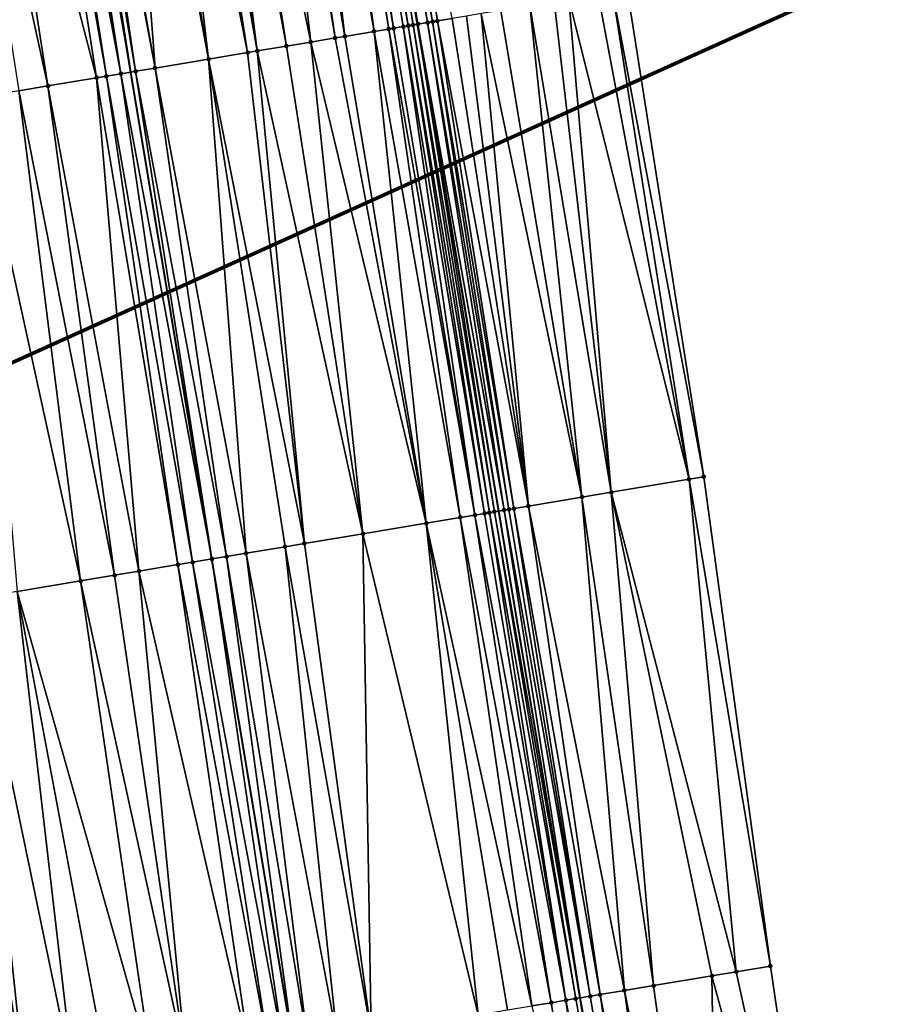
# Model space of a CAD drawing. Header units: feet. Extents: x 2004186 to 2014793, y 836912 to 864902.
# Tile 23 of 256: x 2010938 to 2010973, y 837545 to 837585. Entities that reach past the tile are written whole.
import ezdxf

# ---------------------------------------------------------------- set-up
doc = ezdxf.new("R2010")
doc.units = ezdxf.units.FT
doc.header["$LTSCALE"] = 100
doc.header["$MEASUREMENT"] = 0
for name, color, linetype, lineweight in [('EP_Travel Lane', 5, 'Continuous', 40), ('GPL_Skip Line', 2, 'Continuous', 40), ('Notes', 4, 'Continuous', 0), ('Road Shots', 4, 'Continuous', 200), ('Road X-Section', 30, 'Continuous', 13)]:
    doc.layers.add(name, color=color, linetype=linetype, lineweight=lineweight)
doc.layers.add('I-77 SB_MM21-27-Surface-Border', color=7, linetype='Continuous')
doc.layers.add('I-77 SB_MM21-27-Surface-TIN', color=7, linetype='Continuous')

msp = doc.modelspace()

# ---------------------------------------------------------------- linework, layer by layer
at = {"layer": 'EP_Travel Lane'}
msp.add_polyline3d([(2010970.554883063, 837485.938455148, 351.8467576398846), (2010967.259023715, 837505.6785211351, 351.8659917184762), (2010963.96475186, 837525.4090790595, 351.8623707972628), (2010960.671085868, 837545.1360082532, 351.840905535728), (2010957.377423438, 837564.8629161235, 351.8460256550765), (2010954.083834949, 837584.5893811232, 351.8020394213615), (2010950.790195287, 837604.3161526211, 351.7254587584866), (2010947.496572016, 837624.0430735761, 351.684690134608), (2010944.203085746, 837643.7699198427, 351.6154868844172), (2010940.932450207, 837663.4892749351, 351.5491746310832), (2010937.660913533, 837683.2141617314, 351.4991781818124), (2010934.388480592, 837702.9444523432, 351.3700661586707), (2010931.11730063, 837722.6799663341, 351.3046122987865), (2010927.853165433, 837742.4114428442, 351.1844195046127), (2010924.639492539, 837762.1535632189, 351.112302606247), (2010921.426372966, 837781.892545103, 350.9676407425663)], dxfattribs=at)
at = {"layer": 'GPL_Skip Line'}
msp.add_polyline3d([(2010958.914453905, 837484.011602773, 352.0084365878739), (2010955.63723066, 837503.741266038, 352.0171882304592), (2010952.347312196, 837523.4688200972, 352.0200899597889), (2010949.052683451, 837543.1955893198, 352.0215488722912), (2010945.758054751, 837562.9223582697, 352.0186610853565), (2010942.463430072, 837582.6491031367, 351.9888008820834), (2010939.168820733, 837602.3757561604, 351.9176754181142), (2010935.874191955, 837622.1025255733, 351.8915830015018), (2010932.579581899, 837641.8291828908, 351.8218487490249), (2010929.30353227, 837661.5589609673, 351.7639087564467), (2010926.033989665, 837681.2898045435, 351.6979760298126), (2010922.766667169, 837701.0207196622, 351.5655998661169), (2010919.497043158, 837720.7516169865, 351.5137872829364), (2010916.220737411, 837740.4809494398, 351.3744101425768), (2010912.941776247, 837760.2101772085, 351.2977081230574), (2010909.662889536, 837779.9389449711, 351.1435873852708)], dxfattribs=at)
at = {"layer": 'I-77 SB_MM21-27-Surface-Border', "color": 3, "linetype": 'ByBlock', "lineweight": -2}
msp.add_polyline3d([(2010928.801060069, 837783.1154911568, 350.6428414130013), (2010932.276911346, 837763.4214939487, 350.7692823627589), (2010936.148398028, 837743.7867555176, 350.838981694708), (2010939.622038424, 837724.0899666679, 350.9430565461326), (2010943.090258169, 837704.3839998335, 351.010995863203), (2010946.357666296, 837684.652567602, 351.1536837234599), (2010949.625540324, 837664.9317922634, 351.2234646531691), (2010951.714762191, 837645.0236901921, 351.3183586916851), (2010956.19300608, 837625.494544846, 351.3229341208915), (2010959.290364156, 837605.7348471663, 351.3796253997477), (2010962.58496851, 837586.0082239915, 351.4307630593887), (2010965.682105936, 837566.2498474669, 351.4906709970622), (2010968.384919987, 837546.4243089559, 351.5416111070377), (2010971.285013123, 837526.631648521, 351.5792596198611), (2010967.66000702, 837505.745358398, 351.8687231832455), (2010973.121132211, 837486.3632599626, 351.7536131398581)], dxfattribs=at)
at = {"layer": 'I-77 SB_MM21-27-Surface-TIN', "color": 128, "linetype": 'ByBlock', "lineweight": -2}
for points in [[(2010949.624075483, 837604.1215076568, 351.7665621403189), (2010948.834998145, 837603.9897618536, 351.7813628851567), (2010952.32687277, 837584.2960695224, 351.8501425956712)], [(2010949.821346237, 837604.1544356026, 351.7596623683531), (2010949.624075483, 837604.1215076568, 351.7665621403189), (2010952.918682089, 837584.3948709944, 351.8352438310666)], [(2010949.624075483, 837604.1215076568, 351.7665621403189), (2010952.32687277, 837584.2960695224, 351.8501425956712), (2010952.918682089, 837584.3948709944, 351.8352438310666)], [(2010950.215886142, 837604.2203011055, 351.7494785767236), (2010949.821346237, 837604.1544356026, 351.7596623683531), (2010953.115952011, 837584.4278039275, 351.8299225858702)], [(2010949.821346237, 837604.1544356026, 351.7596623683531), (2010952.918682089, 837584.3948709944, 351.8352438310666), (2010953.115952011, 837584.4278039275, 351.8299225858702)], [(2010950.610428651, 837604.2861510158, 351.7334286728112), (2010950.215886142, 837604.2203011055, 351.7494785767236), (2010953.707760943, 837584.5266077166, 351.8159471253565)], [(2010950.215886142, 837604.2203011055, 351.7494785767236), (2010953.510490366, 837584.4936787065, 351.8228315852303), (2010953.707760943, 837584.5266077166, 351.8159471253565)], [(2010950.215886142, 837604.2203011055, 351.7494785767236), (2010953.115952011, 837584.4278039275, 351.8299225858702), (2010953.510490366, 837584.4936787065, 351.8228315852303)], [(2010950.610428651, 837604.2861510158, 351.7334286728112), (2010953.905032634, 837584.5595300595, 351.8064059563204), (2010950.790195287, 837604.3161526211, 351.7254587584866)], [(2010950.610428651, 837604.2861510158, 351.7334286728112), (2010953.707760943, 837584.5266077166, 351.8159471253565), (2010953.905032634, 837584.5595300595, 351.8064059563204)], [(2010951.0049718, 837604.3519970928, 351.7159366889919), (2010950.790195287, 837604.3161526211, 351.7254587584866), (2010954.102302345, 837584.5924642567, 351.8015884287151)], [(2010954.102302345, 837584.5924642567, 351.8015884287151), (2010950.790195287, 837604.3161526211, 351.7254587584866), (2010954.083834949, 837584.5893811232, 351.8020394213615)], [(2010953.905032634, 837584.5595300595, 351.8064059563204), (2010954.083834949, 837584.5893811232, 351.8020394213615), (2010950.790195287, 837604.3161526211, 351.7254587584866)], [(2010951.202243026, 837604.3849222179, 351.7079756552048), (2010951.0049718, 837604.3519970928, 351.7159366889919), (2010954.496838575, 837584.6583517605, 351.7995679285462)], [(2010951.0049718, 837604.3519970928, 351.7159366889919), (2010954.102302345, 837584.5924642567, 351.8015884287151), (2010954.496838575, 837584.6583517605, 351.7995679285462)], [(2010951.596784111, 837604.4507806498, 351.6951316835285), (2010951.202243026, 837604.3849222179, 351.7079756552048), (2010954.694107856, 837584.6912885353, 351.7957775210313)], [(2010951.202243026, 837604.3849222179, 351.7079756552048), (2010954.496838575, 837584.6583517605, 351.7995679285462), (2010954.694107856, 837584.6912885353, 351.7957775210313)], [(2010951.794056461, 837604.4836990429, 351.6846380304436), (2010951.596784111, 837604.4507806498, 351.6951316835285), (2010954.891378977, 837584.724214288, 351.7875950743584)], [(2010951.596784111, 837604.4507806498, 351.6951316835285), (2010954.694107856, 837584.6912885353, 351.7957775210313), (2010954.891378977, 837584.724214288, 351.7875950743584)], [(2010951.794056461, 837604.4836990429, 351.6846380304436), (2010954.891378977, 837584.724214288, 351.7875950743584), (2010955.483196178, 837584.8229685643, 351.753890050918)], [(2010947.454115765, 837603.7591889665, 351.8005933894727), (2010945.678695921, 837603.4627359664, 351.8245112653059), (2010949.762377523, 837583.8678591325, 351.8865405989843)], [(2010947.84865299, 837603.8250705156, 351.7964462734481), (2010947.454115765, 837603.7591889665, 351.8005933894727), (2010950.748721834, 837584.0325555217, 351.8725754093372)], [(2010947.454115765, 837603.7591889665, 351.8005933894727), (2010949.762377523, 837583.8678591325, 351.8865405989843), (2010950.748721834, 837584.0325555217, 351.8725754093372)], [(2010948.834998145, 837603.9897618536, 351.7813628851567), (2010947.84865299, 837603.8250705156, 351.7964462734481), (2010951.143258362, 837584.0984412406, 351.8698436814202)], [(2010947.84865299, 837603.8250705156, 351.7964462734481), (2010950.748721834, 837584.0325555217, 351.8725754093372), (2010951.143258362, 837584.0984412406, 351.8698436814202)], [(2010948.834998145, 837603.9897618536, 351.7813628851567), (2010951.143258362, 837584.0984412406, 351.8698436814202), (2010952.32687277, 837584.2960695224, 351.8501425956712)], [(2010945.086890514, 837603.3639110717, 351.8297646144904), (2010944.692353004, 837603.2980312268, 351.8345528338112), (2010947.592423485, 837583.5055064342, 351.9090386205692)], [(2010945.678695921, 837603.4627359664, 351.8245112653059), (2010945.086890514, 837603.3639110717, 351.8297646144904), (2010948.776033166, 837583.7031630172, 351.9006149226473)], [(2010945.086890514, 837603.3639110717, 351.8297646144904), (2010947.592423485, 837583.5055064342, 351.9090386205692), (2010948.776033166, 837583.7031630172, 351.9006149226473)], [(2010945.678695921, 837603.4627359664, 351.8245112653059), (2010948.776033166, 837583.7031630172, 351.9006149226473), (2010949.762377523, 837583.8678591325, 351.8865405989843)], [(2010943.311472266, 837603.0674485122, 351.850086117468), (2010942.32512831, 837602.9027499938, 351.8624682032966), (2010945.619736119, 837583.1761061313, 351.9339707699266)], [(2010944.100547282, 837603.1992082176, 351.8405155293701), (2010943.311472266, 837603.0674485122, 351.850086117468), (2010947.19788567, 837583.4396284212, 351.9148409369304)], [(2010943.311472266, 837603.0674485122, 351.850086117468), (2010945.619736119, 837583.1761061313, 351.9339707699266), (2010947.19788567, 837583.4396284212, 351.9148409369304)], [(2010944.692353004, 837603.2980312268, 351.8345528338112), (2010944.100547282, 837603.1992082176, 351.8405155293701), (2010947.592423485, 837583.5055064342, 351.9090386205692)], [(2010944.100547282, 837603.1992082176, 351.8405155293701), (2010947.19788567, 837583.4396284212, 351.9148409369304), (2010947.592423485, 837583.5055064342, 351.9090386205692)], [(2010941.930588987, 837602.8368810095, 351.8713422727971), (2010939.957896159, 837602.5075134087, 351.9071804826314), (2010943.44977395, 837582.8138021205, 351.9758695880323)], [(2010942.32512831, 837602.9027499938, 351.8624682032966), (2010941.930588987, 837602.8368810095, 351.8713422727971), (2010945.619736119, 837583.1761061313, 351.9339707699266)], [(2010941.930588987, 837602.8368810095, 351.8713422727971), (2010943.44977395, 837582.8138021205, 351.9758695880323), (2010945.619736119, 837583.1761061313, 351.9339707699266)], [(2010937.985215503, 837602.1780729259, 351.9155998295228), (2010936.012558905, 837601.8484883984, 351.8698282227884), (2010941.082558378, 837582.4184662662, 351.9836764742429)], [(2010938.182481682, 837602.2110282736, 351.9190087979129), (2010937.985215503, 837602.1780729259, 351.9155998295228), (2010941.477091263, 837582.4843738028, 351.989638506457)], [(2010937.985215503, 837602.1780729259, 351.9155998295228), (2010941.082558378, 837582.4184662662, 351.9836764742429), (2010941.477091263, 837582.4843738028, 351.989638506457)], [(2010938.379748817, 837602.2439778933, 351.9202629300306), (2010938.182481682, 837602.2110282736, 351.9190087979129), (2010941.477091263, 837582.4843738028, 351.989638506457)], [(2010938.77428574, 837602.3098612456, 351.9167941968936), (2010938.379748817, 837602.2439778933, 351.9202629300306), (2010942.06889375, 837582.5832161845, 351.9910411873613)], [(2010938.379748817, 837602.2439778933, 351.9202629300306), (2010941.477091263, 837582.4843738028, 351.989638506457), (2010942.06889375, 837582.5832161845, 351.9910411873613)], [(2010938.971552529, 837602.3428129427, 351.9188297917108), (2010938.77428574, 837602.3098612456, 351.9167941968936), (2010942.06889375, 837582.5832161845, 351.9910411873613)], [(2010938.971552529, 837602.3428129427, 351.9188297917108), (2010942.463430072, 837582.6491031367, 351.9888008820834), (2010939.168820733, 837602.3757561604, 351.9176754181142)], [(2010938.971552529, 837602.3428129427, 351.9188297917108), (2010942.06889375, 837582.5832161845, 351.9910411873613), (2010942.463430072, 837582.6491031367, 351.9888008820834)], [(2010939.366088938, 837602.4086993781, 351.9165210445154), (2010939.168820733, 837602.3757561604, 351.9176754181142), (2010942.463430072, 837582.6491031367, 351.9888008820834)], [(2010939.760627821, 837602.4745709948, 351.9086372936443), (2010939.366088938, 837602.4086993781, 351.9165210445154), (2010942.660698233, 837582.6820466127, 351.9876807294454)], [(2010939.366088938, 837602.4086993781, 351.9165210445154), (2010942.463430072, 837582.6491031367, 351.9888008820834), (2010942.660698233, 837582.6820466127, 351.9876807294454)], [(2010939.957896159, 837602.5075134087, 351.9071804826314), (2010939.760627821, 837602.4745709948, 351.9086372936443), (2010943.44977395, 837582.8138021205, 351.9758695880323)], [(2010939.760627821, 837602.4745709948, 351.9086372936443), (2010942.660698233, 837582.6820466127, 351.9876807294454), (2010943.44977395, 837582.8138021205, 351.9758695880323)], [(2010936.012558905, 837601.8484883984, 351.8698282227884), (2010934.828963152, 837601.6507484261, 351.8464074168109), (2010939.109900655, 837582.0888884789, 351.9378856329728)], [(2010936.012558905, 837601.8484883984, 351.8698282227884), (2010939.109900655, 837582.0888884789, 351.9378856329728), (2010941.082558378, 837582.4184662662, 351.9836764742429)], [(2010934.828963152, 837601.6507484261, 351.8464074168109), (2010937.926305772, 837581.8911432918, 351.9110029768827), (2010939.109900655, 837582.0888884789, 351.9378856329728)], [(2010961.40133837, 837585.8106899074, 351.4879994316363), (2010960.21770783, 837585.6131582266, 351.5461934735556), (2010965.090302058, 837566.1510134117, 351.5202469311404)], [(2010961.993152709, 837585.9094613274, 351.4611256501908), (2010961.40133837, 837585.8106899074, 351.4879994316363), (2010965.090302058, 837566.1510134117, 351.5202469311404)], [(2010962.58496851, 837586.0082239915, 351.4307630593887), (2010961.993152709, 837585.9094613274, 351.4611256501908), (2010965.682105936, 837566.2498474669, 351.4906709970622)], [(2010961.993152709, 837585.9094613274, 351.4611256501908), (2010965.090302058, 837566.1510134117, 351.5202469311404), (2010965.682105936, 837566.2498474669, 351.4906709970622)], [(2010959.625893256, 837585.5143882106, 351.5736266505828), (2010958.639537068, 837585.3497629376, 351.6159297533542), (2010961.934015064, 837565.6238963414, 351.6650003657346)], [(2010960.21770783, 837585.6131582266, 351.5461934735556), (2010959.625893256, 837585.5143882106, 351.5736266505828), (2010961.934015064, 837565.6238963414, 351.6650003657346)], [(2010960.21770783, 837585.6131582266, 351.5461934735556), (2010961.934015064, 837565.6238963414, 351.6650003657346), (2010965.090302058, 837566.1510134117, 351.5202469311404)], [(2010958.580460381, 837565.0638329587, 351.8096017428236), (2010956.666820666, 837585.020536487, 351.710137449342), (2010956.07500877, 837584.9217504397, 351.7311825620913)], [(2010960.750407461, 837565.4262273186, 351.7185378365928), (2010957.455905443, 837585.1522377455, 351.6767093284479), (2010956.666820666, 837585.020536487, 351.710137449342)], [(2010960.750407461, 837565.4262273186, 351.7185378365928), (2010956.666820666, 837585.020536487, 351.710137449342), (2010958.580460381, 837565.0638329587, 351.8096017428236)], [(2010958.639537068, 837585.3497629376, 351.6159297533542), (2010957.455905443, 837585.1522377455, 351.6767093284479), (2010960.750407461, 837565.4262273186, 351.7185378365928)], [(2010958.639537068, 837585.3497629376, 351.6159297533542), (2010960.750407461, 837565.4262273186, 351.7185378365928), (2010961.934015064, 837565.6238963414, 351.6650003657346)], [(2010953.905032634, 837584.5595300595, 351.8064059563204), (2010957.199585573, 837564.8332147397, 351.8452356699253), (2010954.083834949, 837584.5893811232, 351.8020394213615)], [(2010954.102302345, 837584.5924642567, 351.8015884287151), (2010954.083834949, 837584.5893811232, 351.8020394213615), (2010957.377423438, 837564.8629161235, 351.8460256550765)], [(2010957.199585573, 837564.8332147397, 351.8452356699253), (2010957.377423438, 837564.8629161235, 351.8460256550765), (2010954.083834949, 837584.5893811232, 351.8020394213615)], [(2010957.594120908, 837564.8991075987, 351.8469882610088), (2010954.496838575, 837584.6583517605, 351.7995679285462), (2010954.102302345, 837584.5924642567, 351.8015884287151)], [(2010957.594120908, 837564.8991075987, 351.8469882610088), (2010954.102302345, 837584.5924642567, 351.8015884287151), (2010957.377423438, 837564.8629161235, 351.8460256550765)], [(2010957.791388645, 837564.932053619, 351.8453460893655), (2010954.694107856, 837584.6912885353, 351.7957775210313), (2010954.496838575, 837584.6583517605, 351.7995679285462)], [(2010957.791388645, 837564.932053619, 351.8453460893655), (2010954.496838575, 837584.6583517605, 351.7995679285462), (2010957.594120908, 837564.8991075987, 351.8469882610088)], [(2010957.988656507, 837564.964998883, 351.8390505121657), (2010954.891378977, 837584.724214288, 351.7875950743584), (2010954.694107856, 837584.6912885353, 351.7957775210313)], [(2010957.988656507, 837564.964998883, 351.8390505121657), (2010954.694107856, 837584.6912885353, 351.7957775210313), (2010957.791388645, 837564.932053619, 351.8453460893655)], [(2010958.580460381, 837565.0638329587, 351.8096017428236), (2010955.483196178, 837584.8229685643, 351.753890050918), (2010954.891378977, 837584.724214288, 351.7875950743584)], [(2010958.580460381, 837565.0638329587, 351.8096017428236), (2010954.891378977, 837584.724214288, 351.7875950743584), (2010957.988656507, 837564.964998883, 351.8390505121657)], [(2010958.580460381, 837565.0638329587, 351.8096017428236), (2010956.07500877, 837584.9217504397, 351.7311825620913), (2010955.483196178, 837584.8229685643, 351.753890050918)], [(2010952.32687277, 837584.2960695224, 351.8501425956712), (2010951.143258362, 837584.0984412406, 351.8698436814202), (2010954.437836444, 837564.3719753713, 351.898472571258)], [(2010952.918682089, 837584.3948709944, 351.8352438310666), (2010952.32687277, 837584.2960695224, 351.8501425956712), (2010955.818710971, 837564.6025952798, 351.8732349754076)], [(2010952.32687277, 837584.2960695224, 351.8501425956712), (2010954.437836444, 837564.3719753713, 351.898472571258), (2010955.818710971, 837564.6025952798, 351.8732349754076)], [(2010953.115952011, 837584.4278039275, 351.8299225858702), (2010952.918682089, 837584.3948709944, 351.8352438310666), (2010956.410514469, 837564.7014316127, 351.857675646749)], [(2010952.918682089, 837584.3948709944, 351.8352438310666), (2010955.818710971, 837564.6025952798, 351.8732349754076), (2010956.410514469, 837564.7014316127, 351.857675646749)], [(2010953.510490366, 837584.4936787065, 351.8228315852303), (2010953.115952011, 837584.4278039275, 351.8299225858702), (2010956.410514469, 837564.7014316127, 351.857675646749)], [(2010953.707760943, 837584.5266077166, 351.8159471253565), (2010953.510490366, 837584.4936787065, 351.8228315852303), (2010956.805049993, 837564.767323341, 351.8524687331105)], [(2010953.510490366, 837584.4936787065, 351.8228315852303), (2010956.410514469, 837564.7014316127, 351.857675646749), (2010956.805049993, 837564.767323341, 351.8524687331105)], [(2010953.905032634, 837584.5595300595, 351.8064059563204), (2010953.707760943, 837584.5266077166, 351.8159471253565), (2010957.002317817, 837564.8002688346, 351.847585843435)], [(2010953.707760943, 837584.5266077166, 351.8159471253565), (2010956.805049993, 837564.767323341, 351.8524687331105), (2010957.002317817, 837564.8002688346, 351.847585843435)], [(2010953.905032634, 837584.5595300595, 351.8064059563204), (2010957.002317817, 837564.8002688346, 351.847585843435), (2010957.199585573, 837564.8332147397, 351.8452356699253)], [(2010949.762377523, 837583.8678591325, 351.8865405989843), (2010948.776033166, 837583.7031630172, 351.9006149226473), (2010951.873355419, 837563.9436798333, 351.9365914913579)], [(2010950.748721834, 837584.0325555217, 351.8725754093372), (2010949.762377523, 837583.8678591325, 351.8865405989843), (2010954.437836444, 837564.3719753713, 351.898472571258)], [(2010949.762377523, 837583.8678591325, 351.8865405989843), (2010951.873355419, 837563.9436798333, 351.9365914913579), (2010954.437836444, 837564.3719753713, 351.898472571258)], [(2010951.143258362, 837584.0984412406, 351.8698436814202), (2010950.748721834, 837584.0325555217, 351.8725754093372), (2010954.437836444, 837564.3719753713, 351.898472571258)], [(2010947.19788567, 837583.4396284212, 351.9148409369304), (2010945.619736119, 837583.1761061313, 351.9339707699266), (2010949.506142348, 837563.5483290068, 351.9650144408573)], [(2010947.592423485, 837583.5055064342, 351.9090386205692), (2010947.19788567, 837583.4396284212, 351.9148409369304), (2010949.506142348, 837563.5483290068, 351.9650144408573)], [(2010948.776033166, 837583.7031630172, 351.9006149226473), (2010947.592423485, 837583.5055064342, 351.9090386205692), (2010951.873355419, 837563.9436798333, 351.9365914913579)], [(2010947.592423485, 837583.5055064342, 351.9090386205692), (2010949.506142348, 837563.5483290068, 351.9650144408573), (2010951.873355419, 837563.9436798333, 351.9365914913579)], [(2010945.619736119, 837583.1761061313, 351.9339707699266), (2010943.44977395, 837582.8138021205, 351.9758695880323), (2010947.138928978, 837563.1529799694, 352.0044471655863)], [(2010945.619736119, 837583.1761061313, 351.9339707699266), (2010948.71707129, 837563.4165455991, 351.975726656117), (2010949.506142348, 837563.5483290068, 351.9650144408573)], [(2010945.619736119, 837583.1761061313, 351.9339707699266), (2010947.138928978, 837563.1529799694, 352.0044471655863), (2010948.71707129, 837563.4165455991, 351.975726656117)], [(2010942.06889375, 837582.5832161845, 351.9910411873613), (2010941.477091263, 837582.4843738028, 351.989638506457), (2010944.968983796, 837562.7905742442, 352.0255732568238)], [(2010942.06889375, 837582.5832161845, 351.9910411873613), (2010945.758054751, 837562.9223582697, 352.0186610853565), (2010942.463430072, 837582.6491031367, 351.9888008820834)], [(2010942.06889375, 837582.5832161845, 351.9910411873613), (2010944.968983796, 837562.7905742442, 352.0255732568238), (2010945.758054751, 837562.9223582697, 352.0186610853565)], [(2010942.660698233, 837582.6820466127, 351.9876807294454), (2010942.463430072, 837582.6491031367, 351.9888008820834), (2010945.758054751, 837562.9223582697, 352.0186610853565)], [(2010943.44977395, 837582.8138021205, 351.9758695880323), (2010942.660698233, 837582.6820466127, 351.9876807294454), (2010946.349857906, 837563.0211966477, 352.01568776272)], [(2010942.660698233, 837582.6820466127, 351.9876807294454), (2010945.758054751, 837562.9223582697, 352.0186610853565), (2010946.349857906, 837563.0211966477, 352.01568776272)], [(2010943.44977395, 837582.8138021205, 351.9758695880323), (2010946.349857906, 837563.0211966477, 352.01568776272), (2010947.138928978, 837563.1529799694, 352.0044471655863)], [(2010941.082558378, 837582.4184662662, 351.9836764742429), (2010939.109900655, 837582.0888884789, 351.9378856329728), (2010942.799040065, 837562.4281598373, 351.9932748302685)], [(2010941.477091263, 837582.4843738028, 351.989638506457), (2010941.082558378, 837582.4184662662, 351.9836764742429), (2010944.377180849, 837562.6917346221, 352.0208914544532)], [(2010941.082558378, 837582.4184662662, 351.9836764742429), (2010942.799040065, 837562.4281598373, 351.9932748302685), (2010944.377180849, 837562.6917346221, 352.0208914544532)], [(2010941.477091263, 837582.4843738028, 351.989638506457), (2010944.377180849, 837562.6917346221, 352.0208914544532), (2010944.968983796, 837562.7905742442, 352.0255732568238)], [(2010937.926305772, 837581.8911432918, 351.9110029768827), (2010936.15091073, 837581.5945417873, 351.8771646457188), (2010940.431829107, 837562.0327963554, 351.9438212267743)], [(2010939.109900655, 837582.0888884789, 351.9378856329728), (2010937.926305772, 837581.8911432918, 351.9110029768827), (2010941.812702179, 837562.2634249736, 351.9721785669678)], [(2010937.926305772, 837581.8911432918, 351.9110029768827), (2010940.431829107, 837562.0327963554, 351.9438212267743), (2010941.812702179, 837562.2634249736, 351.9721785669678)], [(2010939.109900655, 837582.0888884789, 351.9378856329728), (2010941.812702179, 837562.2634249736, 351.9721785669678), (2010942.799040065, 837562.4281598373, 351.9932748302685)], [(2010936.15091073, 837581.5945417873, 351.8771646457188), (2010937.867350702, 837561.6044851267, 351.8853846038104), (2010940.431829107, 837562.0327963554, 351.9438212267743)], [(2010965.682105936, 837566.2498474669, 351.4906709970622), (2010965.090302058, 837566.1510134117, 351.5202469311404), (2010968.384919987, 837546.4243089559, 351.5416111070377)], [(2010965.090302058, 837566.1510134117, 351.5202469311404), (2010961.934015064, 837565.6238963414, 351.6650003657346), (2010967.004045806, 837546.1936869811, 351.6007513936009)], [(2010965.090302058, 837566.1510134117, 351.5202469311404), (2010967.004045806, 837546.1936869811, 351.6007513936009), (2010968.384919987, 837546.4243089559, 351.5416111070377)], [(2010960.750407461, 837565.4262273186, 351.7185378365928), (2010958.580460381, 837565.0638329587, 351.8096017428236), (2010962.46688778, 837545.4359290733, 351.7953629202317)], [(2010961.934015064, 837565.6238963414, 351.6650003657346), (2010960.750407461, 837565.4262273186, 351.7185378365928), (2010963.650494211, 837545.6336051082, 351.7463085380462)], [(2010960.750407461, 837565.4262273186, 351.7185378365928), (2010962.46688778, 837545.4359290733, 351.7953629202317), (2010963.650494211, 837545.6336051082, 351.7463085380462)], [(2010961.934015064, 837565.6238963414, 351.6650003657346), (2010966.017707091, 837546.0289570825, 351.6454218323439), (2010967.004045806, 837546.1936869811, 351.6007513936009)], [(2010961.934015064, 837565.6238963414, 351.6650003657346), (2010963.650494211, 837545.6336051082, 351.7463085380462), (2010966.017707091, 837546.0289570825, 351.6454218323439)], [(2010958.580460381, 837565.0638329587, 351.8096017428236), (2010957.988656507, 837564.964998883, 351.8390505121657), (2010961.480549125, 837545.2711988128, 351.829524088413)], [(2010958.580460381, 837565.0638329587, 351.8096017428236), (2010961.480549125, 837545.2711988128, 351.829524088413), (2010962.46688778, 837545.4359290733, 351.7953629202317)], [(2010959.507872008, 837544.9417371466, 351.8645974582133), (2010956.410514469, 837564.7014316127, 351.857675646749), (2010955.818710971, 837564.6025952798, 351.8732349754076)], [(2010960.099675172, 837545.0405754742, 351.8490732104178), (2010956.805049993, 837564.767323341, 351.8524687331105), (2010956.410514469, 837564.7014316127, 351.857675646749)], [(2010960.099675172, 837545.0405754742, 351.8490732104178), (2010956.410514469, 837564.7014316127, 351.857675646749), (2010959.507872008, 837544.9417371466, 351.8645974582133)], [(2010960.099675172, 837545.0405754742, 351.8490732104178), (2010957.002317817, 837564.8002688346, 351.847585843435), (2010956.805049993, 837564.767323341, 351.8524687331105)], [(2010960.494210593, 837545.1064678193, 351.8424001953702), (2010957.199585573, 837564.8332147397, 351.8452356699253), (2010957.002317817, 837564.8002688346, 351.847585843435)], [(2010960.494210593, 837545.1064678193, 351.8424001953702), (2010957.002317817, 837564.8002688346, 351.847585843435), (2010960.099675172, 837545.0405754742, 351.8490732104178)], [(2010957.199585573, 837564.8332147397, 351.8452356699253), (2010960.671085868, 837545.1360082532, 351.840905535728), (2010957.377423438, 837564.8629161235, 351.8460256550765)], [(2010960.494210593, 837545.1064678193, 351.8424001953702), (2010960.671085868, 837545.1360082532, 351.840905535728), (2010957.199585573, 837564.8332147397, 351.8452356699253)], [(2010957.594120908, 837564.8991075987, 351.8469882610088), (2010957.377423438, 837564.8629161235, 351.8460256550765), (2010960.671085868, 837545.1360082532, 351.840905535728)], [(2010957.791388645, 837564.932053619, 351.8453460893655), (2010957.594120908, 837564.8991075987, 351.8469882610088), (2010961.086013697, 837545.2053065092, 351.837399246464)], [(2010957.594120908, 837564.8991075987, 351.8469882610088), (2010960.671085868, 837545.1360082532, 351.840905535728), (2010961.086013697, 837545.2053065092, 351.837399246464)], [(2010957.988656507, 837564.964998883, 351.8390505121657), (2010957.791388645, 837564.932053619, 351.8453460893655), (2010961.086013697, 837545.2053065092, 351.837399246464)], [(2010957.988656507, 837564.964998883, 351.8390505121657), (2010961.086013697, 837545.2053065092, 351.837399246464), (2010961.480549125, 837545.2711988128, 351.829524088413)], [(2010954.437836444, 837564.3719753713, 351.898472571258), (2010951.873355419, 837563.9436798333, 351.9365914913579), (2010956.548856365, 837544.4475444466, 351.9113664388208)], [(2010958.718801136, 837544.8099526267, 351.8828795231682), (2010955.818710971, 837564.6025952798, 351.8732349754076), (2010954.437836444, 837564.3719753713, 351.898472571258)], [(2010958.718801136, 837544.8099526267, 351.8828795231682), (2010954.437836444, 837564.3719753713, 351.898472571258), (2010957.732462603, 837544.6452216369, 351.8958571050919)], [(2010957.732462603, 837544.6452216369, 351.8958571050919), (2010954.437836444, 837564.3719753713, 351.898472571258), (2010956.548856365, 837544.4475444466, 351.9113664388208)], [(2010959.507872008, 837544.9417371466, 351.8645974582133), (2010955.818710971, 837564.6025952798, 351.8732349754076), (2010958.718801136, 837544.8099526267, 351.8828795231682)], [(2010951.873355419, 837563.9436798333, 351.9365914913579), (2010949.506142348, 837563.5483290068, 351.9650144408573), (2010952.208966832, 837543.7227280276, 351.9666556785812)], [(2010951.873355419, 837563.9436798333, 351.9365914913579), (2010952.208966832, 837543.7227280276, 351.9666556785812), (2010956.548856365, 837544.4475444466, 351.9113664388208)], [(2010949.506142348, 837563.5483290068, 351.9650144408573), (2010948.71707129, 837563.4165455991, 351.975726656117), (2010952.208966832, 837543.7227280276, 351.9666556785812)], [(2010946.349857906, 837563.0211966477, 352.01568776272), (2010945.758054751, 837562.9223582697, 352.0186610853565), (2010949.052683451, 837543.1955893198, 352.0215488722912)], [(2010947.138928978, 837563.1529799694, 352.0044471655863), (2010946.349857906, 837563.0211966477, 352.01568776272), (2010949.644486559, 837543.2944279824, 352.015755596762)], [(2010946.349857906, 837563.0211966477, 352.01568776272), (2010949.052683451, 837543.1955893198, 352.0215488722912), (2010949.644486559, 837543.2944279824, 352.015755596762)], [(2010948.71707129, 837563.4165455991, 351.975726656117), (2010947.138928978, 837563.1529799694, 352.0044471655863), (2010950.828092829, 837543.4921049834, 351.9947478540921)], [(2010947.138928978, 837563.1529799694, 352.0044471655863), (2010949.644486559, 837543.2944279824, 352.015755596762), (2010950.828092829, 837543.4921049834, 351.9947478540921)], [(2010948.71707129, 837563.4165455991, 351.975726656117), (2010950.828092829, 837543.4921049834, 351.9947478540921), (2010952.208966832, 837543.7227280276, 351.9666556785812)], [(2010944.377180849, 837562.6917346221, 352.0208914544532), (2010942.799040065, 837562.4281598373, 351.9932748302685), (2010947.277274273, 837542.8990724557, 352.0134981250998)], [(2010944.968983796, 837562.7905742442, 352.0255732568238), (2010944.377180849, 837562.6917346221, 352.0208914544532), (2010948.066344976, 837543.0308579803, 352.024381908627)], [(2010944.377180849, 837562.6917346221, 352.0208914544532), (2010947.277274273, 837542.8990724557, 352.0134981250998), (2010948.066344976, 837543.0308579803, 352.024381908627)], [(2010944.968983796, 837562.7905742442, 352.0255732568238), (2010948.658148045, 837543.1296968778, 352.0254110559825), (2010945.758054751, 837562.9223582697, 352.0186610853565)], [(2010944.968983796, 837562.7905742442, 352.0255732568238), (2010948.066344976, 837543.0308579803, 352.024381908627), (2010948.658148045, 837543.1296968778, 352.0254110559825)], [(2010948.658148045, 837543.1296968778, 352.0254110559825), (2010949.052683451, 837543.1955893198, 352.0215488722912), (2010945.758054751, 837562.9223582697, 352.0186610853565)], [(2010941.812702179, 837562.2634249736, 351.9721785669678), (2010940.431829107, 837562.0327963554, 351.9438212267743), (2010944.712794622, 837542.4707686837, 351.95439472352)], [(2010942.799040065, 837562.4281598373, 351.9932748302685), (2010941.812702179, 837562.2634249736, 351.9721785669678), (2010944.712794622, 837542.4707686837, 351.95439472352)], [(2010942.799040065, 837562.4281598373, 351.9932748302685), (2010944.712794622, 837542.4707686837, 351.95439472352), (2010947.277274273, 837542.8990724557, 352.0134981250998)], [(2010940.431829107, 837562.0327963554, 351.9438212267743), (2010937.867350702, 837561.6044851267, 351.8853846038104), (2010943.331920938, 837542.2401437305, 351.9270588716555)], [(2010940.431829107, 837562.0327963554, 351.9438212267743), (2010943.331920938, 837542.2401437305, 351.9270588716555), (2010944.712794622, 837542.4707686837, 351.95439472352)], [(2010937.867350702, 837561.6044851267, 351.8853846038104), (2010936.091942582, 837561.307961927, 351.8446741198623), (2010940.175638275, 837541.7130007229, 351.8571145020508)], [(2010937.867350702, 837561.6044851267, 351.8853846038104), (2010941.556511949, 837541.9436257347, 351.8861466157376), (2010943.331920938, 837542.2401437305, 351.9270588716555)], [(2010937.867350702, 837561.6044851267, 351.8853846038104), (2010940.175638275, 837541.7130007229, 351.8571145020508), (2010941.556511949, 837541.9436257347, 351.8861466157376)], [(2010935.105604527, 837561.1432280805, 351.8298396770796), (2010934.119266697, 837560.9784928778, 351.8066582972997), (2010938.202961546, 837541.3835367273, 351.8245515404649)], [(2010936.091942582, 837561.307961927, 351.8446741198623), (2010935.105604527, 837561.1432280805, 351.8298396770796), (2010938.202961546, 837541.3835367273, 351.8245515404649)], [(2010936.091942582, 837561.307961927, 351.8446741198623), (2010938.202961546, 837541.3835367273, 351.8245515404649), (2010940.175638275, 837541.7130007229, 351.8571145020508)], [(2010934.119266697, 837560.9784928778, 351.8066582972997), (2010937.216623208, 837541.2188045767, 351.8038331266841), (2010938.202961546, 837541.3835367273, 351.8245515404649)], [(2010968.384919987, 837546.4243089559, 351.5416111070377), (2010967.004045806, 837546.1936869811, 351.6007513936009), (2010971.285013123, 837526.631648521, 351.5792596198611)], [(2010966.017707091, 837546.0289570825, 351.6454218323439), (2010963.650494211, 837545.6336051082, 351.7463085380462), (2010966.353319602, 837525.807998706, 351.7933669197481)], [(2010967.004045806, 837546.1936869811, 351.6007513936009), (2010966.017707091, 837546.0289570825, 351.6454218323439), (2010971.285013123, 837526.631648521, 351.5792596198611)], [(2010966.017707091, 837546.0289570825, 351.6454218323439), (2010966.353319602, 837525.807998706, 351.7933669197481), (2010971.285013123, 837526.631648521, 351.5792596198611)], [(2010963.650494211, 837545.6336051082, 351.7463085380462), (2010962.46688778, 837545.4359290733, 351.7953629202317), (2010966.353319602, 837525.807998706, 351.7933669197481)], [(2010960.494210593, 837545.1064678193, 351.8424001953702), (2010960.099675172, 837545.0405754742, 351.8490732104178), (2010963.96475186, 837525.4090790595, 351.8623707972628)], [(2010960.494210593, 837545.1064678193, 351.8424001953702), (2010963.96475186, 837525.4090790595, 351.8623707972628), (2010960.671085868, 837545.1360082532, 351.840905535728)], [(2010961.086013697, 837545.2053065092, 351.837399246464), (2010960.671085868, 837545.1360082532, 351.840905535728), (2010964.380642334, 837525.478537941, 351.8546516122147)], [(2010964.380642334, 837525.478537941, 351.8546516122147), (2010960.671085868, 837545.1360082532, 351.840905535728), (2010963.96475186, 837525.4090790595, 351.8623707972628)], [(2010961.480549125, 837545.2711988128, 351.829524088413), (2010961.086013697, 837545.2053065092, 351.837399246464), (2010964.380642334, 837525.478537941, 351.8546516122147)], [(2010962.46688778, 837545.4359290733, 351.7953629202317), (2010961.480549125, 837545.2711988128, 351.829524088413), (2010965.169713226, 837525.6103223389, 351.8328041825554)], [(2010961.480549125, 837545.2711988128, 351.829524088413), (2010964.380642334, 837525.478537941, 351.8546516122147), (2010965.169713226, 837525.6103223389, 351.8328041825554)], [(2010962.46688778, 837545.4359290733, 351.7953629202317), (2010965.169713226, 837525.6103223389, 351.8328041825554), (2010966.353319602, 837525.807998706, 351.7933669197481)], [(2010959.507872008, 837544.9417371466, 351.8645974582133), (2010958.718801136, 837544.8099526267, 351.8828795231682), (2010962.802500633, 837525.2149686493, 351.8839429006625)], [(2010960.099675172, 837545.0405754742, 351.8490732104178), (2010959.507872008, 837544.9417371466, 351.8645974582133), (2010962.802500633, 837525.2149686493, 351.8839429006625)], [(2010960.099675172, 837545.0405754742, 351.8490732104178), (2010962.802500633, 837525.2149686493, 351.8839429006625), (2010963.96475186, 837525.4090790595, 351.8623707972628)]]:
    msp.add_3dface(points, dxfattribs=at)
at = {"layer": 'Notes', "lineweight": 100}
msp.add_line((2010853.476190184, 837532.9090052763, -9435.34587998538), (2011144.384610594, 837664.1338422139, -9435.34587998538), dxfattribs=at)
at = {"layer": 'Road Shots', "lineweight": 100}
for p in [(2010954.102302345, 837584.5924642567, 351.8015884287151), (2010954.496838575, 837584.6583517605, 351.7995679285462), (2010954.694107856, 837584.6912885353, 351.7957775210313), (2010954.891378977, 837584.724214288, 351.7875950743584), (2010952.32687277, 837584.2960695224, 351.8501425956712), (2010952.918682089, 837584.3948709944, 351.8352438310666), (2010953.115952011, 837584.4278039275, 351.8299225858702), (2010953.510490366, 837584.4936787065, 351.8228315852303), (2010953.707760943, 837584.5266077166, 351.8159471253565), (2010953.905032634, 837584.5595300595, 351.8064059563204), (2010949.762377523, 837583.8678591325, 351.8865405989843), (2010950.748721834, 837584.0325555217, 351.8725754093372), (2010951.143258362, 837584.0984412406, 351.8698436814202), (2010947.19788567, 837583.4396284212, 351.9148409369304), (2010947.592423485, 837583.5055064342, 351.9090386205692), (2010948.776033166, 837583.7031630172, 351.9006149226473), (2010945.619736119, 837583.1761061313, 351.9339707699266), (2010942.06889375, 837582.5832161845, 351.9910411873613), (2010942.660698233, 837582.6820466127, 351.9876807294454), (2010943.44977395, 837582.8138021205, 351.9758695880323), (2010941.082558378, 837582.4184662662, 351.9836764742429), (2010941.477091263, 837582.4843738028, 351.989638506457), (2010939.109900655, 837582.0888884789, 351.9378856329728), (2010965.682105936, 837566.2498474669, 351.4906709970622), (2010965.090302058, 837566.1510134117, 351.5202469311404), (2010960.750407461, 837565.4262273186, 351.7185378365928), (2010961.934015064, 837565.6238963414, 351.6650003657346), (2010958.580460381, 837565.0638329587, 351.8096017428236), (2010956.410514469, 837564.7014316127, 351.857675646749), (2010956.805049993, 837564.767323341, 351.8524687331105), (2010957.002317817, 837564.8002688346, 351.847585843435), (2010957.199585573, 837564.8332147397, 351.8452356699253), (2010957.594120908, 837564.8991075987, 351.8469882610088), (2010957.791388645, 837564.932053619, 351.8453460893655), (2010957.988656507, 837564.964998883, 351.8390505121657), (2010954.437836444, 837564.3719753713, 351.898472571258), (2010955.818710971, 837564.6025952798, 351.8732349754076), (2010951.873355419, 837563.9436798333, 351.9365914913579), (2010949.506142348, 837563.5483290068, 351.9650144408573), (2010946.349857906, 837563.0211966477, 352.01568776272), (2010947.138928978, 837563.1529799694, 352.0044471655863), (2010948.71707129, 837563.4165455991, 351.975726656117), (2010944.377180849, 837562.6917346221, 352.0208914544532), (2010944.968983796, 837562.7905742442, 352.0255732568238), (2010945.758054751, 837562.9223582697, 352.0186610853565), (2010941.812702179, 837562.2634249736, 351.9721785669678), (2010942.799040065, 837562.4281598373, 351.9932748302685), (2010940.431829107, 837562.0327963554, 351.9438212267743), (2010968.384919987, 837546.4243089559, 351.5416111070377), (2010966.017707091, 837546.0289570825, 351.6454218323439), (2010967.004045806, 837546.1936869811, 351.6007513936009), (2010963.650494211, 837545.6336051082, 351.7463085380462), (2010960.494210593, 837545.1064678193, 351.8424001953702), (2010961.086013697, 837545.2053065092, 351.837399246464), (2010961.480549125, 837545.2711988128, 351.829524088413), (2010962.46688778, 837545.4359290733, 351.7953629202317), (2010959.507872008, 837544.9417371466, 351.8645974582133), (2010960.099675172, 837545.0405754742, 351.8490732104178)]:
    msp.add_point(p, dxfattribs=at)
at = {"layer": 'Road X-Section', "extrusion": (0.1647309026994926, -0.9863352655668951, 0.002544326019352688), "elevation": -494872.0417855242, "flags": 128}
msp.add_lwpolyline([(2121417.08128161, 1610.464902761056), (2121417.881281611, 1610.490043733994), (2121418.881281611, 1610.524699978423), (2121419.681281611, 1610.547214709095), (2121420.68128161, 1610.58150479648), (2121421.081281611, 1610.59159761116), (2121421.28128161, 1610.599045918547), (2121421.881281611, 1610.635554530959), (2121422.08128161, 1610.645855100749), (2121422.481281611, 1610.661524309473), (2121422.68128161, 1610.667605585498), (2121424.281281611, 1610.690534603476), (2121424.881281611, 1610.702333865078), (2121426.48128161, 1610.727296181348), (2121427.481281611, 1610.744292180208), (2121428.281281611, 1610.756624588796), (2121430.08128161, 1610.795958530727), (2121431.48128161, 1610.822950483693), (2121433.28128161, 1610.866570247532), (2121434.08128161, 1610.883538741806), (2121434.881281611, 1610.903525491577), (2121436.881281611, 1610.936573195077), (2121438.08128161, 1610.960893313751), (2121438.881281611, 1610.978047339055), (2121439.68128161, 1610.998191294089), (2121441.481281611, 1611.032029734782), (2121442.681281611, 1611.058912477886), (2121444.68128161, 1611.104703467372), (2121445.08128161, 1611.110665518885), (2121445.68128161, 1611.11206820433), (2121446.28128161, 1611.108707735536), (2121447.081281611, 1611.096896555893), (2121449.28128161, 1611.054997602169), (2121450.881281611, 1611.035867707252), (2121451.28128161, 1611.03006537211), (2121452.481281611, 1611.021641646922), (2121453.481281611, 1611.007567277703), (2121454.481281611, 1610.993602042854), (2121454.88128161, 1610.990870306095), (2121456.081281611, 1610.971169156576), (2121456.68128161, 1610.956270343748), (2121456.881281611, 1610.950949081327), (2121457.28128161, 1610.943858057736), (2121457.48128161, 1610.936973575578), (2121457.68128161, 1610.927432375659), (2121457.881281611, 1610.92261483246), (2121458.28128161, 1610.920594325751), (2121458.481281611, 1610.916803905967), (2121458.681281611, 1610.908621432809), (2121459.281281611, 1610.874916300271), (2121459.881281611, 1610.852208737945), (2121460.481281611, 1610.831163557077), (2121461.28128161, 1610.797735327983), (2121462.481281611, 1610.736955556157), (2121463.481281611, 1610.694652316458), (2121464.081281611, 1610.667219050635), (2121465.28128161, 1610.609024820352), (2121465.881281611, 1610.582150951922), (2121466.481281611, 1610.551788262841)], dxfattribs=at)
at = {"layer": 'Road X-Section', "extrusion": (0.1647314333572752, -0.9863384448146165, 0.0001647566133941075), "elevation": -494854.4751477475, "flags": 128}
msp.add_lwpolyline([(2121417.681126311, 432.9568372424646), (2121418.481126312, 432.9824587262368), (2121419.481126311, 433.0075776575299), (2121421.881126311, 433.0795475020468), (2121423.481126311, 433.1207969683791), (2121425.081126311, 433.1532109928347), (2121426.681126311, 433.1811256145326), (2121428.681126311, 433.2143131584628), (2121432.081126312, 433.2890424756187), (2121433.081126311, 433.3120766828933), (2121434.281126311, 433.3372116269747), (2121435.281126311, 433.3603930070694), (2121436.281126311, 433.3752274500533), (2121438.081126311, 433.4159379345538), (2121440.681126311, 433.474374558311), (2121442.081126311, 433.5027318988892), (2121443.081126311, 433.5238281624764), (2121444.681126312, 433.5514447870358), (2121445.281126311, 433.55612658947), (2121446.081126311, 433.549214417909), (2121446.681126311, 433.5462410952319), (2121447.481126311, 433.5350004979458), (2121449.081126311, 433.5062799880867), (2121449.881126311, 433.4955677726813), (2121452.281126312, 433.4671448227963), (2121454.881126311, 433.429025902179), (2121456.281126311, 433.403788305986), (2121456.881126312, 433.3882289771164), (2121457.281126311, 433.3830220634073), (2121457.481126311, 433.3781391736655), (2121457.681126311, 433.3757890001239), (2121458.081126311, 433.377541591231), (2121458.281126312, 433.3758994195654), (2121458.481126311, 433.3696038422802), (2121459.081126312, 433.3401550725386), (2121461.281126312, 433.2490911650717), (2121462.481126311, 433.1955536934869), (2121465.681126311, 433.050800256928), (2121466.281126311, 433.0212243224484)], dxfattribs=at)
at = {"layer": 'Road X-Section', "extrusion": (0.1647314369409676, -0.986338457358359, 3.491842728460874e-05), "elevation": -494834.5241528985, "flags": 128}
msp.add_lwpolyline([(2121418.881852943, 368.7526588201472), (2121420.281852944, 368.8023430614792), (2121421.681852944, 368.8466501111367), (2121422.481852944, 368.8729821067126), (2121423.081852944, 368.8873812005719), (2121425.281852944, 368.9185675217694), (2121427.081852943, 368.9515937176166), (2121428.881852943, 368.978538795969), (2121432.281852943, 369.047140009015), (2121433.081852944, 369.0639859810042), (2121434.081852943, 369.0826767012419), (2121435.081852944, 369.1033951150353), (2121437.081852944, 369.135958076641), (2121438.481852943, 369.1649901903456), (2121440.281852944, 369.2059024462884), (2121441.681852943, 369.2332382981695), (2121444.281852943, 369.2923416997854), (2121445.081852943, 369.3032254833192), (2121445.681852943, 369.3042546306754), (2121446.681852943, 369.294599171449), (2121447.881852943, 369.2735914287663), (2121449.281852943, 369.2454992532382), (2121453.681852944, 369.1902100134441), (2121454.881852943, 369.1747006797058), (2121455.881852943, 369.1617230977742), (2121456.681852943, 369.1434410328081), (2121457.281852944, 369.1279167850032), (2121457.681852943, 369.1212437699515), (2121458.281852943, 369.1162428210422), (2121458.681852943, 369.1083676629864), (2121459.681852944, 369.0742064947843), (2121460.881852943, 369.0251521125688), (2121463.281852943, 368.924265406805), (2121464.281852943, 368.8795949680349), (2121465.681852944, 368.8204546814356)], dxfattribs=at)

doc.saveas('drawing.dxf')
